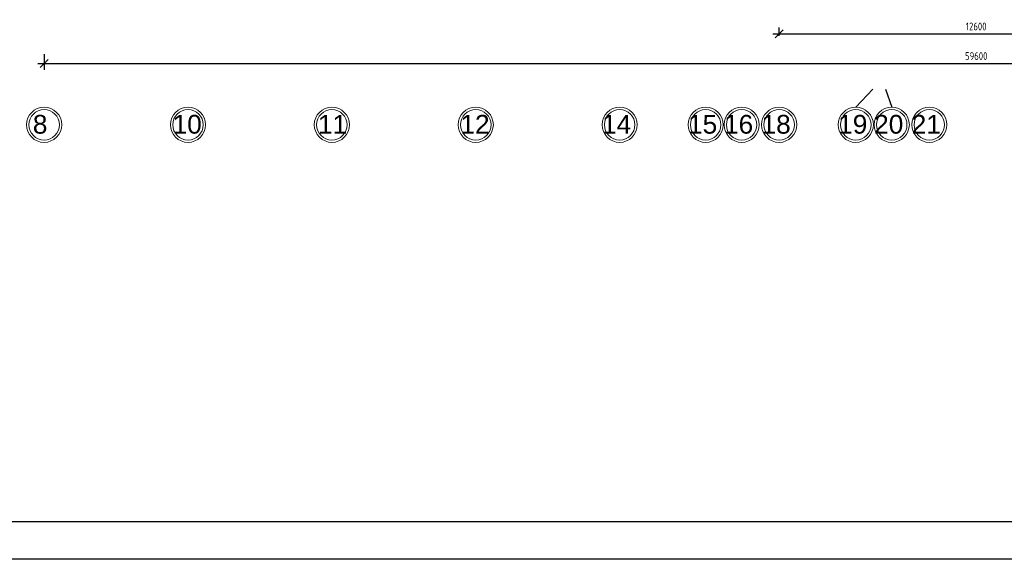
# Model space of a CAD drawing. Header units: millimetres. Extents: x 151654 to 877351, y 70322 to 154322.
# Tile 103 of 173: x 347170 to 378650, y 70322 to 87587. Entities that reach past the tile are written whole.
import ezdxf

# ---------------------------------------------------------------- set-up
doc = ezdxf.new("R2010")
doc.units = ezdxf.units.MM
doc.layers.add('os', color=253, linetype='Continuous')
doc.styles.get("Standard").update_dxf_attribs({"font": 'arial.ttf'})
doc.styles.add('ГОСТ 2.304', font='CS_Gost2304.shx')
doc.dimstyles.new('СПДС', dxfattribs={"dimscale": 100, "dimtxt": 2.5, "dimasz": 2.5, "dimexe": 2, "dimexo": 0.625, "dimgap": 1, "dimtad": 1, "dimdec": 0, "dimtxsty": 'ГОСТ 2.304', "dimblk": 'OBLIQUE', "dimblk1": 'OBLIQUE', "dimblk2": 'OBLIQUE', "dimcen": 2.5, "dimdle": 2, "dimadec": 0, "dimazin": 2, "dimtfac": 0.75, "dimtdec": 4, "dimtmove": 1, "dimatfit": 3, "dimfxl": 1, "dimtfill": 1, "dimtolj": 1, "dimarcsym": 1})

# ---------------------------------------------------------------- blocks, each defined once
blk = doc.blocks.new('_Oblique')
at = {"color": 0, "linetype": 'ByBlock', "lineweight": -2}
blk.add_line((-0.5, -0.5), (0.5, 0.5), dxfattribs=at)
blk = doc.blocks.new('*D1224')
at = {"color": 0, "lineweight": -2, "transparency": 16777216}
for p, q in [((347952, 86488), (347952, 85984)), ((407552, 86488), (407552, 85984)), ((347752, 86184), (407752, 86184))]:
    blk.add_line(p, q, dxfattribs=at)
at = {"color": 0, "lineweight": -2, "transparency": 16777216, "xscale": 250, "yscale": 250, "zscale": 250, "rotation": 180}
blk.add_blockref('_Oblique', (347952, 86184), dxfattribs=at)
at = {"color": 0, "lineweight": -2, "transparency": 16777216, "xscale": 250, "yscale": 250, "zscale": 250}
blk.add_blockref('_Oblique', (407552, 86184), dxfattribs=at)
at = {"color": 0, "transparency": 16777216, "insert": (377752, 86424), "char_height": 250, "attachment_point": 5, "style": 'ГОСТ 2.304', "bg_fill": 3, "box_fill_scale": 1.1, "bg_fill_color": 256, "bg_fill_true_color": 13158600, "bg_fill_transparency": 0}
blk.add_mtext('\\A1;59600', dxfattribs=at)
blk = doc.blocks.new('*D1243')
at = {"color": 0, "lineweight": -2, "transparency": 16777216}
for p, q in [((371452, 87069), (371452, 87336)), ((384052, 87069), (384052, 87336)), ((371252, 87136), (384252, 87136))]:
    blk.add_line(p, q, dxfattribs=at)
at = {"color": 0, "lineweight": -2, "transparency": 16777216, "xscale": 250, "yscale": 250, "zscale": 250, "rotation": 180}
blk.add_blockref('_Oblique', (371452, 87136), dxfattribs=at)
at = {"color": 0, "lineweight": -2, "transparency": 16777216, "xscale": 250, "yscale": 250, "zscale": 250}
blk.add_blockref('_Oblique', (384052, 87136), dxfattribs=at)
at = {"color": 0, "transparency": 16777216, "insert": (377752, 87371), "char_height": 250, "attachment_point": 5, "style": 'ГОСТ 2.304', "bg_fill": 3, "box_fill_scale": 1.1, "bg_fill_color": 256, "bg_fill_true_color": 13158600, "bg_fill_transparency": 0}
blk.add_mtext('\\A1;12600', dxfattribs=at)

msp = doc.modelspace()

# ---------------------------------------------------------------- linework, layer by layer
at = {"color": 5, "lineweight": 30}
msp.add_lwpolyline([(323816.9, 70322.5), (323816.9, 154322.5), (442616.9, 154322.5), (442616.9, 70322.5)], close=True, dxfattribs=at)
msp.add_lwpolyline([(327816.9, 71522.5), (327816.9, 153122.5), (441416.9, 153122.5), (441416.9, 71522.5)], close=True)
at = {"layer": 'os', "color": 0}
for points in [[(373901.5, 84787), (374451.5, 85368.5)], [(374851.5, 85368.5), (375051.5, 84787)]]:
    msp.add_lwpolyline(points, dxfattribs=at)
at = {"layer": 'os', "color": 0, "lineweight": 0}
for centre, radius in [((347951.5, 84224.5), 562.5), ((347951.5, 84224.5), 487.5), ((352551.5, 84224.5), 562.5), ((352551.5, 84224.5), 487.5), ((357151.5, 84224.5), 562.5), ((357151.5, 84224.5), 487.5), ((361751.5, 84224.5), 562.5), ((361751.5, 84224.5), 487.5), ((366351.5, 84224.5), 562.5), ((366351.5, 84224.5), 487.5), ((369101.5, 84224.5), 562.5), ((369101.5, 84224.5), 487.5), ((370251.5, 84224.5), 562.5), ((370251.5, 84224.5), 487.5), ((371451.5, 84224.5), 562.5), ((371451.5, 84224.5), 487.5), ((373901.5, 84224.5), 562.5), ((373901.5, 84224.5), 487.5), ((375051.5, 84224.5), 562.5), ((375051.5, 84224.5), 487.5), ((376251.5, 84224.5), 562.5), ((376251.5, 84224.5), 487.5)]:
    msp.add_circle(centre, radius, dxfattribs=at)

# ---------------------------------------------------------------- texts
at = {"ltscale": 50}
for s, p in [('8', (347591, 83940.9)), ('10', (352059.2, 83940.9)), ('11', (356706.9, 83940.9)), ('12', (361260.5, 83940.9)), ('14', (365789, 83940.9)), ('15', (368539, 83940.9)), ('16', (369689, 83940.9)), ('18', (370889, 83940.9)), ('19', (373339, 83940.9)), ('20', (374489, 83940.9)), ('21', (375689, 83940.9))]:
    msp.add_text(s, height=600, dxfattribs=at).set_placement(p)

# ---------------------------------------------------------------- next in the draw order: dimensions: what is measured, and where the dimension line sits
for base, p1, p2, picture, middle in [((384051.5, 87135.9), (371451.5, 87006.9), (384051.5, 87006.9), '*D1243', (377751.5, 87370.6)), ((407551.5, 86184), (347951.5, 86551), (407551.5, 86551), '*D1224', (377751.5, 86423.5))]:
    dim = msp.add_linear_dim(base=base, p1=p1, p2=p2, dimstyle='СПДС')
    dim.commit()
    dim.dimension.update_dxf_attribs({"geometry": picture, "text_midpoint": middle})

doc.saveas('drawing.dxf')
